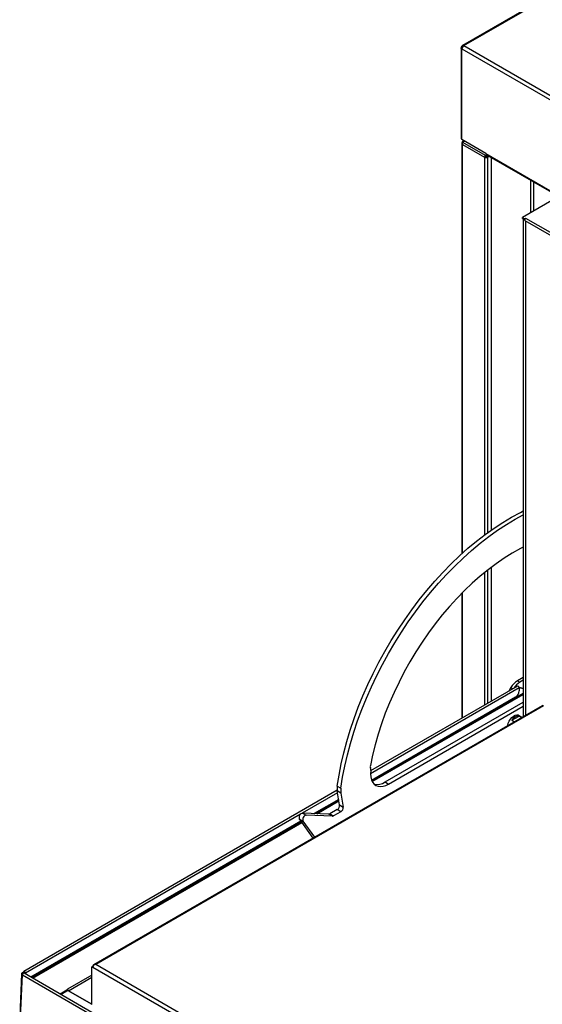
# Model space of a CAD drawing. Header units: millimetres. Extents: x 0 to 4200, y 0 to 2970.
# Tile 47 of 75: x 2655 to 2960, y 1811 to 2385. Entities that reach past the tile are written whole.
import ezdxf

# ---------------------------------------------------------------- set-up
doc = ezdxf.new("R2010")
doc.units = ezdxf.units.MM
doc.header["$LTSCALE"] = 10

msp = doc.modelspace()

# ---------------------------------------------------------------- linework, layer by layer
at = {"color": 7, "linetype": 'Continuous', "lineweight": 25}
for p, q in [((3336.318, 2614.354), (2913.75, 2370.411)), ((2914.552, 2370.332), (3337.118, 2614.274)), ((2912.952, 2369.028), (2912.952, 2316.114)), ((2913.421, 2368.373), (3335.422, 2124.757)), ((2913.421, 2315.461), (2913.421, 2368.373)), ((2914.552, 2370.332), (3336.553, 2126.716)), ((2927.492, 2307.338), (2913.421, 2315.461)), ((2913.397, 2313.281), (2913.397, 2073.851)), ((2913.772, 2314.326), (2913.807, 2314.442)), ((2914.496, 2314.84), (2913.807, 2314.442)), ((2913.807, 2313.968), (2914.906, 2314.603)), ((2913.807, 2314.442), (2914.012, 2314.087)), ((2913.807, 2313.968), (2913.807, 2314.442)), ((2913.807, 2313.968), (2926.995, 2306.355)), ((2913.865, 2312.628), (2926.664, 2305.239)), ((2913.865, 2074.276), (2913.865, 2312.628)), ((2927.23, 2305.566), (2926.664, 2305.239)), ((2926.664, 2305.239), (2926.664, 2084.831)), ((2926.995, 2306.355), (2927.561, 2306.028)), ((2927.395, 2306.124), (2926.995, 2306.355)), ((2927.395, 2306.124), (2927.961, 2305.797)), ((2927.492, 2307.338), (3321.351, 2079.968)), ((2928.048, 2306.872), (2927.561, 2306.028)), ((2927.561, 2306.028), (2927.961, 2305.797)), ((2927.583, 2305.482), (2927.583, 2305.02)), ((2927.937, 2305.366), (2928.502, 2305.039)), ((2927.937, 2305.366), (2928.505, 2305.315)), ((2928.382, 2306.527), (2927.961, 2305.797)), ((2928.502, 2305.039), (2928.54, 2305.036)), ((2928.502, 2086.188), (2928.502, 2305.039)), ((2928.505, 2306.403), (2928.505, 2305.12)), ((2929.193, 2305.814), (3320.312, 2080.026)), ((2930.639, 2087.715), (2930.639, 2304.98)), ((2953.584, 2272.839), (2953.584, 2291.734)), ((2955.423, 2273.901), (2955.423, 2290.672)), ((2968.186, 2281.269), (2948.811, 2270.084)), ((2948.811, 2270.084), (2950.083, 2269.35)), ((2948.811, 2269.431), (2948.811, 2270.084)), ((2948.811, 2269.431), (2950.083, 2268.697)), ((2949.245, 2269.18), (2949.245, 1978.803)), ((2950.648, 2269.677), (2950.083, 2269.35)), ((2950.083, 2269.35), (2950.083, 2268.697)), ((2950.65, 2269.676), (2950.648, 2269.677)), ((2950.648, 2269.677), (2950.648, 2269.675)), ((2950.65, 2269.676), (3309.789, 2062.349)), ((2950.249, 2268.326), (3309.388, 2061)), ((2950.614, 2268.115), (2950.614, 1979.593)), ((2926.664, 2062.891), (2926.664, 1985.54)), ((2928.502, 1986.602), (2928.502, 2064.36)), ((2930.639, 1987.835), (2930.639, 2066.006)), ((2913.397, 2050.821), (2913.397, 1977.881)), ((2913.865, 1978.152), (2913.865, 2051.293)), ((2949.245, 2001.734), (2945.809, 1999.75)), ((2945.809, 1999.75), (2947.224, 1998.934)), ((2949.245, 2000.101), (2947.224, 1998.934)), ((2946.895, 1995.638), (2860.051, 1945.504)), ((2945.927, 1996.66), (2860.13, 1947.131)), ((2942.059, 1995.792), (2940.878, 1993.746)), ((2942.059, 1995.792), (2943.241, 1995.11)), ((2946.801, 1996.052), (2949.245, 1995.487)), ((2946.871, 1995.841), (2949.245, 1995.291)), ((2946.895, 1995.638), (2946.895, 1993.842)), ((2944.773, 1990.168), (2860.736, 1941.654)), ((2860.846, 1941.394), (2949.245, 1992.426)), ((2861.098, 1940.887), (2949.245, 1991.773)), ((2960.276, 1985.171), (2698.321, 1833.948)), ((2961.076, 1985.092), (2699.616, 1834.154)), ((2868.536, 1940.689), (2949.245, 1987.282)), ((2870.657, 1939.465), (2949.245, 1984.833)), ((2942.552, 1976.723), (2946.795, 1979.172)), ((2942.552, 1976.723), (2944.097, 1975.831)), ((2948.39, 1978.309), (2945.822, 1979.791)), ((2946.795, 1979.172), (2948.34, 1978.28)), ((2840.678, 1938.288), (2842.799, 1937.063)), ((2868.536, 1940.689), (2870.657, 1939.465)), ((2840.627, 1935.872), (2657.57, 1830.196)), ((2840.858, 1934.425), (2820.178, 1922.486)), ((2841.506, 1930.553), (2827.107, 1922.241)), ((2827.632, 1922.22), (2841.556, 1930.258)), ((2842.803, 1934.253), (2840.682, 1935.478)), ((2842.049, 1927.315), (2840.682, 1935.478)), ((2842.803, 1934.253), (2844.17, 1926.091)), ((2828.692, 1922.179), (2841.656, 1929.663)), ((2840.656, 1924.594), (2836.331, 1922.098)), ((2842.777, 1923.37), (2840.656, 1924.594)), ((2842.049, 1927.315), (2844.17, 1926.091)), ((2819.277, 1921.966), (2658.538, 1829.174)), ((2818.503, 1919.155), (2820.624, 1917.93)), ((2818.503, 1919.155), (2826.416, 1907.895)), ((2820.394, 1922.503), (2822.515, 1921.279)), ((2835.665, 1921.906), (2820.394, 1922.503)), ((2837.787, 1920.681), (2822.515, 1921.279)), ((2837.787, 1920.681), (2835.665, 1921.906)), ((2836.331, 1922.098), (2838.452, 1920.873)), ((2842.777, 1923.37), (2838.452, 1920.873)), ((2819.443, 1917.816), (2661.804, 1826.813)), ((2662.085, 1826.652), (2819.605, 1917.586)), ((2662.65, 1826.325), (2819.932, 1917.122)), ((2820.624, 1917.93), (2827.313, 1908.413)), ((2697.354, 1832.848), (2697.919, 1833.174)), ((2697.354, 1810.965), (2697.354, 1832.848)), ((2697.99, 1832.48), (2697.354, 1832.848)), ((2698.09, 1833.076), (2697.919, 1833.174)), ((2697.99, 1833.134), (2697.99, 1833.215)), ((2698.556, 1834.02), (2698.556, 1833.938)), ((3052.321, 1630.542), (2699.616, 1834.154)), ((2656.316, 1828.82), (2655.22, 1804.038)), ((2655.691, 1803.432), (2656.785, 1828.166)), ((2657.136, 1829.585), (2656.783, 1829.402)), ((2656.786, 1828.165), (2656.785, 1828.166)), ((2656.786, 1828.165), (3041.661, 1605.981)), ((2657.702, 1829.258), (2657.136, 1829.585)), ((2657.404, 1829.829), (2657.404, 1829.43)), ((2657.973, 1829.067), (2657.702, 1829.258)), ((3042.63, 1606.967), (2657.752, 1829.153)), ((2657.97, 1829.094), (2657.779, 1829.204)), ((2657.971, 1829.503), (2657.97, 1829.502)), ((2657.97, 1829.502), (2657.97, 1829.094)), ((2657.97, 1829.094), (2657.973, 1829.092)), ((2657.973, 1829.5), (2657.973, 1829.025)), ((2658.538, 1829.174), (2658.538, 1828.699)), ((2697.354, 1828.068), (2683.176, 1819.884)), ((2683.742, 1818.904), (2697.354, 1826.762)), ((3051.685, 1628.297), (2697.99, 1832.48)), ((2682.752, 1819.149), (2678.916, 1816.935)), ((2679.199, 1816.771), (2683.282, 1819.129)), ((2683.176, 1819.884), (2682.752, 1819.149)), ((2683.282, 1819.129), (2697.354, 1811.005)), ((2697.354, 1811.046), (2683.742, 1818.904))]:
    msp.add_line(p, q, dxfattribs=at)
at = {"color": 7, "linetype": 'Continuous', "lineweight": 25, "flags": 128}
for points in [[(2950.249, 2268.326), (2950.249, 2268.326), (2950.126, 2268.468), (2950.083, 2268.694), (2950.126, 2268.969), (2950.249, 2269.253), (2950.433, 2269.501), (2950.65, 2269.676)], [(2840.678, 1938.288), (2841.685, 1944.702), (2842.944, 1951.196), (2844.452, 1957.754), (2846.205, 1964.359), (2848.2, 1970.994), (2850.431, 1977.643), (2852.891, 1984.289), (2855.577, 1990.915), (2858.479, 1997.504), (2861.591, 2004.04), (2864.906, 2010.506), (2868.414, 2016.886), (2872.108, 2023.164), (2875.977, 2029.324), (2880.012, 2035.35), (2884.202, 2041.227), (2888.538, 2046.941), (2893.008, 2052.477), (2897.601, 2057.821), (2902.305, 2062.959), (2907.108, 2067.879), (2911.999, 2072.568), (2916.965, 2077.015), (2921.993, 2081.207), (2927.071, 2085.135), (2932.186, 2088.788), (2937.325, 2092.158), (2942.475, 2095.236), (2947.623, 2098.014), (2949.245, 2098.827)], [(2842.799, 1937.063), (2843.806, 1943.477), (2845.065, 1949.971), (2846.573, 1956.529), (2848.327, 1963.134), (2850.321, 1969.769), (2852.552, 1976.418), (2855.013, 1983.064), (2857.698, 1989.69), (2860.6, 1996.279), (2863.713, 2002.815), (2867.027, 2009.281), (2870.536, 2015.661), (2874.229, 2021.939), (2878.098, 2028.099), (2882.133, 2034.125), (2886.324, 2040.003), (2890.659, 2045.717), (2895.129, 2051.253), (2899.722, 2056.596), (2904.426, 2061.735), (2909.23, 2066.655), (2914.12, 2071.344), (2919.086, 2075.79), (2924.114, 2079.982), (2929.192, 2083.91), (2934.307, 2087.564), (2939.446, 2090.934), (2944.596, 2094.011), (2949.245, 2096.533)], [(2949.245, 2077.721), (2947.588, 2076.867), (2942.844, 2074.216), (2938.103, 2071.266), (2933.379, 2068.025), (2928.686, 2064.504), (2924.039, 2060.712), (2919.453, 2056.661), (2914.94, 2052.364), (2910.514, 2047.833), (2906.189, 2043.082), (2901.978, 2038.126), (2897.894, 2032.98), (2893.948, 2027.658), (2890.154, 2022.178), (2886.521, 2016.556), (2883.063, 2010.808), (2879.788, 2004.953), (2876.706, 1999.007), (2873.828, 1992.989), (2871.162, 1986.918), (2868.715, 1980.811), (2866.496, 1974.686), (2864.51, 1968.564), (2862.765, 1962.461), (2861.264, 1956.397), (2860.014, 1950.389)], [(2945.927, 1996.66), (2946.11, 1996.696), (2946.327, 1996.621), (2946.545, 1996.445), (2946.728, 1996.197), (2946.851, 1995.914), (2946.895, 1995.638)], [(2940.245, 1973.607), (2940.252, 1973.676), (2940.517, 1974.921), (2941.027, 1976.184), (2941.745, 1977.373), (2942.617, 1978.398), (2943.579, 1979.184), (2944.558, 1979.672), (2945.484, 1979.826), (2946.286, 1979.635), (2946.827, 1979.211)], [(2860.16, 1947.411), (2860.051, 1945.445), (2860.199, 1943.631), (2860.601, 1942.012), (2861.247, 1940.629), (2862.121, 1939.515), (2863.202, 1938.697), (2864.464, 1938.194), (2865.875, 1938.019), (2867.403, 1938.177), (2869.01, 1938.662), (2870.657, 1939.465)], [(2656.783, 1829.402), (2656.584, 1829.276), (2656.437, 1829.129), (2656.346, 1828.968), (2656.315, 1828.798), (2656.346, 1828.627), (2656.438, 1828.46), (2656.586, 1828.304), (2656.785, 1828.166)], [(2658.538, 1829.174), (2658.495, 1829.449), (2658.372, 1829.733), (2658.188, 1829.981), (2657.971, 1830.156), (2657.754, 1830.231), (2657.57, 1830.196), (2657.447, 1830.054), (2657.404, 1829.829)], [(2657.973, 1829.5), (2657.973, 1829.501), (2657.972, 1829.502), (2657.972, 1829.502), (2657.971, 1829.503), (2657.971, 1829.503), (2657.97, 1829.503), (2657.97, 1829.503), (2657.97, 1829.502)], [(2682.837, 1819.296), (2682.942, 1819.095), (2683.016, 1818.975)]]:
    msp.add_lwpolyline(points, dxfattribs=at)
at = {"color": 7, "linetype": 'Continuous', "lineweight": 25}
for centre, radius, start, end in [((2915.877, 2368.261), 2.459, 122.605478, 177.394522), ((2913.753, 2316.194), 0.805, 185.694799, 245.625342), ((2928.971, 2305.161), 2.308, 148.856272, 178.043501), ((2927.546, 2306.895), 1.876, 241.959761, 271.144097), ((2928.383, 2305.527), 1.154, 148.856272, 178.043501), ((2927.569, 2306.203), 0.721, 241.959761, 271.144097), ((2949.905, 2269.457), 0.714, 202.892681, 277.112695), ((2951.536, 1990.57), 10.82, 121.954672, 151.144391), ((2952.861, 1989.865), 10.678, 121.867092, 148.860097), ((2942.289, 1994.051), 4.61, 302.605478, 357.394522), ((2960.608, 1984.438), 0.805, 54.382423, 114.307119), ((2946.558, 1974.682), 4.496, 86.989544, 153.00508), ((2862.642, 1949.816), 2.69, 167.696848, 195.087811), ((2856.025, 1947.987), 4.176, 352.076792, 15.685316), ((2849.947, 1936.895), 9.373, 171.453742, 188.694022), ((2852.069, 1935.67), 9.373, 171.453742, 188.694022), ((2863.927, 1947.493), 8.218, 257.670375, 304.112136), ((2839.088, 1927.114), 2.968, 301.898081, 3.885493), ((2841.209, 1925.889), 2.968, 301.898081, 3.885493), ((2820.871, 1920.026), 2.523, 100.898568, 200.202359), ((2822.992, 1918.801), 2.523, 100.898568, 200.202359), ((2835.662, 1923.167), 1.262, 270.142132, 302.030185), ((2837.783, 1921.943), 1.262, 270.142132, 302.030185), ((2698.684, 1833.328), 0.704, 100.546778, 189.251879), ((2700.443, 1832.367), 2.456, 140.227928, 177.360713), ((2684.404, 1819.94), 1.229, 182.605478, 237.394522)]:
    msp.add_arc(centre, radius, start, end, dxfattribs=at)
for major_axis, start_param, end_param in [((2.12, -0.131), 1.6088186, 2.1324174), ((2.12, 0.131), 1.5327741, 2.0563729)]:
    msp.add_ellipse((2699.616, 1832.848), major_axis=major_axis, ratio=0.6144096, start_param=start_param, end_param=end_param, dxfattribs=at)
for points, knots in [([(2913.421, 2368.373), (2913.295, 2368.466), (2913.044, 2368.653), (2912.911, 2368.902), (2912.953, 2369.02), (2912.953, 2369.021)], [0, 0, 0, 0, 0.4975217, 0.9950433, 1, 1, 1, 1]), ([(2913.756, 2370.414), (2913.715, 2370.384), (2913.626, 2370.319), (2913.443, 2370.11), (2913.228, 2369.79), (2913.059, 2369.444), (2912.969, 2369.181), (2912.957, 2369.072), (2912.952, 2369.021)], [0, 0, 0, 0, 0.1017812, 0.2226084, 0.5000125, 0.7774093, 0.8982283, 1, 1, 1, 1]), ([(2913.757, 2370.413), (2913.757, 2370.414), (2913.839, 2370.508), (2914.121, 2370.518), (2914.408, 2370.394), (2914.552, 2370.332)], [0, 0, 0, 0, 0.00485508, 0.50242754, 1, 1, 1, 1]), ([(2913.41, 2313.32), (2913.405, 2313.307), (2913.356, 2313.177), (2913.486, 2312.912), (2913.739, 2312.723), (2913.865, 2312.628)], [0, 0, 0, 0, 0.0524344, 0.5262172, 1, 1, 1, 1]), ([(2913.757, 2314.35), (2913.725, 2314.293), (2913.655, 2314.166), (2913.54, 2313.923), (2913.441, 2313.638), (2913.413, 2313.431), (2913.398, 2313.322)], [0, 0, 0, 0, 0.1888135, 0.4189116, 0.6929448, 1, 1, 1, 1]), ([(2927.492, 2307.338), (2927.631, 2307.24), (2927.913, 2307.042), (2928.335, 2306.575), (2928.743, 2306.109), (2929.07, 2305.918), (2929.208, 2305.837)], [0, 0, 0, 0, 0.246432, 0.49678, 0.7887048, 1, 1, 1, 1]), ([(2657.749, 1829.146), (2657.701, 1829.167), (2657.596, 1829.212), (2657.381, 1829.145), (2657.158, 1828.979), (2656.964, 1828.733), (2656.823, 1828.442), (2656.798, 1828.257), (2656.786, 1828.165)], [0, 0, 0, 0, 0.1478561, 0.3182849, 0.4887136, 0.6591424, 0.8295712, 1, 1, 1, 1])]:
    msp.add_open_spline(points, degree=3, knots=knots, dxfattribs=at)
for points in [[(2913.865, 2312.628), (2913.816, 2312.847), (2913.717, 2313.286), (2913.777, 2313.741), (2913.807, 2313.968)], [(2927.583, 2305.482), (2927.649, 2305.452), (2927.782, 2305.393), (2927.885, 2305.375), (2927.937, 2305.366)], [(2927.583, 2305.02), (2927.668, 2305.006), (2927.839, 2304.978), (2928.083, 2304.973), (2928.312, 2304.991), (2928.439, 2305.023), (2928.502, 2305.039)]]:
    msp.add_open_spline(points, degree=3, dxfattribs=at)

doc.saveas('drawing.dxf')
